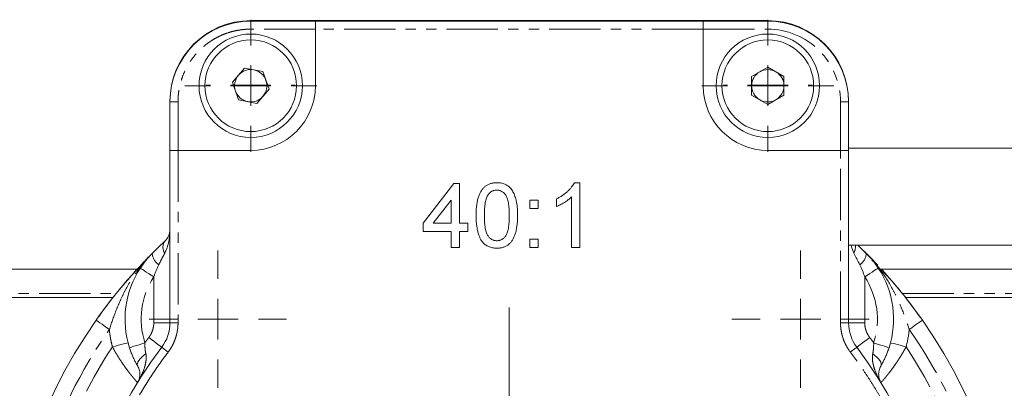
# Model space of a CAD drawing. Header units: millimetres. Extents: x -420 to 405, y 84 to 1018.
# Tile 5 of 19: x -264 to -142, y 175 to 220. Entities that reach past the tile are written whole.
import ezdxf

# ---------------------------------------------------------------- set-up
doc = ezdxf.new("R2010")
doc.units = ezdxf.units.MM
doc.linetypes.add('PHANTOM', pattern=[12.7, 6.35, -1.27, 1.27, -1.27, 1.27, -1.27])

# ---------------------------------------------------------------- blocks, each defined once
blk = doc.blocks.new('SW_CENTERMARKSYMBOL_5')
at = {"color": 0, "linetype": 'Continuous', "lineweight": 0}
for p, q in [((0, 5), (0, 30)), ((0, 0), (0, 2.5)), ((-5, 0), (-30, 0)), ((0, 0), (-2.5, 0)), ((0, 0), (0, -2.5)), ((0, 0), (2.5, 0)), ((5, 0), (30, 0)), ((0, -5), (0, -30))]:
    blk.add_line(p, q, dxfattribs=at)
blk = doc.blocks.new('SW_CENTERMARKSYMBOL_8')
at = {"color": 0, "linetype": 'Continuous', "lineweight": 0}
for p, q in [((0, 5), (0, 37.5)), ((0, 0), (0, 2.5)), ((-5, 0), (-37.5, 0)), ((0, 0), (-2.5, 0)), ((0, 0), (0, -2.5)), ((0, 0), (2.5, 0)), ((5, 0), (37.5, 0)), ((0, -5), (0, -37.5))]:
    blk.add_line(p, q, dxfattribs=at)
blk = doc.blocks.new('SW_CENTERMARKSYMBOL_10')
at = {"color": 0, "linetype": 'Continuous', "lineweight": 0}
for p, q in [((0, 5), (0, 5.5)), ((0, 0), (0, 2.5)), ((-5, 0), (-5.5, 0)), ((0, 0), (-2.5, 0)), ((0, 0), (0, -2.5)), ((0, 0), (2.5, 0)), ((5, 0), (5.5, 0)), ((0, -5), (0, -5.5))]:
    blk.add_line(p, q, dxfattribs=at)
blk = doc.blocks.new('SW_CENTERMARKSYMBOL_11')
at = {"color": 0, "linetype": 'Continuous', "lineweight": 0}
for p, q in [((0, 5), (0, 5.5)), ((0, 0), (0, 2.5)), ((-5, 0), (-5.5, 0)), ((0, 0), (-2.5, 0)), ((0, 0), (0, -2.5)), ((0, 0), (2.5, 0)), ((5, 0), (5.5, 0)), ((0, -5), (0, -5.5))]:
    blk.add_line(p, q, dxfattribs=at)
blk = doc.blocks.new('SW_CENTERMARKSYMBOL_18')
at = {"color": 0, "linetype": 'Continuous', "lineweight": 0}
for p, q in [((0, 5), (0, 8.5)), ((0, 0), (0, 2.5)), ((-5, 0), (-8.5, 0)), ((0, 0), (-2.5, 0)), ((0, 0), (0, -2.5)), ((0, 0), (2.5, 0)), ((5, 0), (8.5, 0)), ((0, -5), (0, -8.5))]:
    blk.add_line(p, q, dxfattribs=at)
blk = doc.blocks.new('SW_CENTERMARKSYMBOL_19')
at = {"color": 0, "linetype": 'Continuous', "lineweight": 0}
for p, q in [((0, 5), (0, 8.5)), ((0, 0), (0, 2.5)), ((-5, 0), (-8.5, 0)), ((0, 0), (-2.5, 0)), ((0, 0), (0, -2.5)), ((0, 0), (2.5, 0)), ((5, 0), (8.5, 0)), ((0, -5), (0, -8.5))]:
    blk.add_line(p, q, dxfattribs=at)
blk = doc.blocks.new('SW_CENTERMARKSYMBOL_20')
at = {"color": 0, "linetype": 'Continuous', "lineweight": 0}
for p, q in [((0, 5), (0, 8.17)), ((0, 0), (0, 2.5)), ((-5, 0), (-8.17, 0)), ((0, 0), (-2.5, 0)), ((0, 0), (0, -2.5)), ((0, 0), (2.5, 0)), ((5, 0), (8.17, 0)), ((0, -5), (0, -8.17))]:
    blk.add_line(p, q, dxfattribs=at)
blk = doc.blocks.new('SW_CENTERMARKSYMBOL_21')
at = {"color": 0, "linetype": 'Continuous', "lineweight": 0}
for p, q in [((0, 5), (0, 8.17)), ((0, 0), (0, 2.5)), ((-5, 0), (-8.17, 0)), ((0, 0), (-2.5, 0)), ((0, 0), (0, -2.5)), ((0, 0), (2.5, 0)), ((5, 0), (8.17, 0)), ((0, -5), (0, -8.17))]:
    blk.add_line(p, q, dxfattribs=at)

msp = doc.modelspace()

# ---------------------------------------------------------------- linework, layer by layer
at = {"color": 7, "linetype": 'Continuous', "lineweight": 15}
for p, q in [((-171.74, 220), (-235.74, 220)), ((-227.74, 219.94), (-235.74, 219.94)), ((-227.74, 218.94), (-227.74, 219.94)), ((-179.74, 219.94), (-227.74, 219.94)), ((-171.74, 219.94), (-179.74, 219.94)), ((-179.74, 219.94), (-179.74, 218.94)), ((-227.74, 211.94), (-227.74, 218.94)), ((-179.74, 218.94), (-179.74, 211.94)), ((-236.51, 214.12), (-238.01, 212.37)), ((-234.24, 213.7), (-236.51, 214.12)), ((-233.47, 211.52), (-234.24, 213.7)), ((-171.74, 214.25), (-173.74, 213.1)), ((-169.74, 213.1), (-171.74, 214.25)), ((-238.01, 212.37), (-237.25, 210.19)), ((-173.74, 213.1), (-173.74, 210.79)), ((-169.74, 210.79), (-169.74, 213.1)), ((-234.98, 209.76), (-233.47, 211.52)), ((-245.74, 210), (-245.74, 209.94)), ((-245.74, 209.94), (-245.74, 203.94)), ((-237.25, 210.19), (-234.98, 209.76)), ((-173.74, 210.79), (-171.74, 209.63)), ((-171.74, 209.63), (-169.74, 210.79)), ((-161.74, 209.94), (-161.74, 210)), ((-161.74, 203.94), (-161.74, 209.94)), ((-245.74, 203.94), (-244.74, 203.94)), ((-245.74, 203.94), (-245.74, 182.61)), ((-244.74, 203.94), (-235.74, 203.94)), ((-171.74, 203.94), (-162.74, 203.94)), ((-162.74, 203.94), (-161.74, 203.94)), ((-57.74, 204.2), (-161.74, 204.2)), ((-161.74, 182.61), (-161.74, 203.94)), ((-195.68, 199.94), (-195.02, 199.94)), ((-195.02, 199.94), (-195.02, 191.94)), ((-214.41, 194.92), (-210.61, 199.84)), ((-210.61, 199.84), (-209.9, 199.84)), ((-209.9, 199.84), (-209.9, 194.92)), ((-210.92, 197.8), (-213.14, 194.92)), ((-210.92, 194.92), (-210.92, 197.8)), ((-201.18, 196.76), (-201.18, 197.79)), ((-201.18, 197.79), (-200.15, 197.79)), ((-200.15, 197.79), (-200.15, 196.76)), ((-197.9, 197), (-197.9, 197.94)), ((-196.05, 191.94), (-196.05, 198.18)), ((-200.15, 196.76), (-201.18, 196.76)), ((-214.41, 193.89), (-214.41, 194.92)), ((-210.92, 193.89), (-214.41, 193.89)), ((-213.14, 194.92), (-210.92, 194.92)), ((-210.92, 191.94), (-210.92, 193.89)), ((-209.9, 194.92), (-208.87, 194.92)), ((-209.9, 193.89), (-209.9, 191.94)), ((-208.87, 193.89), (-209.9, 193.89)), ((-208.87, 194.92), (-208.87, 193.89)), ((-246.38, 192.7), (-247.16, 191.95)), ((-201.18, 191.94), (-201.18, 192.97)), ((-201.18, 192.97), (-200.15, 192.97)), ((-200.15, 192.97), (-200.15, 191.94)), ((-209.9, 191.94), (-210.92, 191.94)), ((-200.15, 191.94), (-201.18, 191.94)), ((-195.02, 191.94), (-196.05, 191.94)), ((-161.74, 192.2), (-57.74, 192.2)), ((-160.59, 192.2), (-159.55, 191.19)), ((-382.74, 185.75), (-252.79, 185.75)), ((-154.67, 185.75), (-57.74, 185.75))]:
    msp.add_line(p, q, dxfattribs=at)
at = {"color": 8, "linetype": 'PHANTOM', "lineweight": 0}
for p, q in [((-235.74, 218.94), (-235.74, 219.94)), ((-171.74, 219.94), (-171.74, 218.94)), ((-227.74, 218.94), (-235.74, 218.94)), ((-179.74, 218.94), (-227.74, 218.94)), ((-179.74, 218.94), (-171.74, 218.94)), ((-244.74, 209.94), (-245.74, 209.94)), ((-244.74, 209.94), (-244.74, 203.94)), ((-162.74, 209.94), (-162.74, 203.94)), ((-162.74, 209.94), (-161.74, 209.94)), ((-244.74, 203.94), (-244.74, 182.61)), ((-162.74, 182.61), (-162.74, 203.94)), ((-161.46, 192.2), (-161.11, 191.23)), ((-247.74, 182.61), (-247.74, 188.28)), ((-159.74, 188.28), (-159.74, 182.61)), ((-376.24, 186.25), (-252.4, 186.25)), ((-155.08, 186.25), (-57.74, 186.25)), ((-245.74, 182.61), (-247.74, 182.61)), ((-244.74, 182.61), (-245.74, 182.61)), ((-162.74, 182.61), (-161.74, 182.61)), ((-159.74, 182.61), (-161.74, 182.61))]:
    msp.add_line(p, q, dxfattribs=at)
at = {"color": 7, "linetype": 'Continuous', "lineweight": 15, "flags": 128}
for points in [[(-158.13, 189.73), (-159.13, 190.77), (-160.58, 192.2)], [(-249.86, 189.18), (-251.53, 187.27), (-252.6, 185.98)], [(-155.06, 186.2), (-155.95, 187.27), (-157.56, 189.12)], [(-252.8, 185.72), (-254.44, 183.54), (-254.88, 182.93)], [(-152.6, 182.93), (-153.04, 183.54), (-154.83, 185.9)]]:
    msp.add_lwpolyline(points, dxfattribs=at)
at = {"color": 8, "linetype": 'PHANTOM', "lineweight": 0, "flags": 128}
for points in [[(-249.41, 189.38), (-249.38, 189.36), (-249.29, 189.29), (-249.13, 189.19), (-248.92, 189.06), (-248.67, 188.89), (-248.38, 188.7), (-248.07, 188.49), (-247.74, 188.28)], [(-159.74, 188.28), (-159.42, 188.49), (-159.1, 188.7), (-158.81, 188.89), (-158.56, 189.06), (-158.35, 189.19), (-158.2, 189.29), (-158.1, 189.36), (-158.07, 189.38)], [(-254.88, 182.93), (-254.85, 182.91), (-254.75, 182.84), (-254.6, 182.74), (-254.4, 182.59), (-254.15, 182.42), (-253.87, 182.22), (-253.56, 182), (-253.24, 181.78)], [(-152.6, 182.93), (-152.63, 182.91), (-152.73, 182.84), (-152.88, 182.74), (-153.08, 182.59), (-153.33, 182.42), (-153.61, 182.22), (-153.92, 182), (-154.24, 181.78)], [(-248.35, 180.8), (-248.04, 180.56), (-247.74, 180.33), (-247.47, 180.12), (-247.22, 179.94), (-247.03, 179.79), (-246.88, 179.68), (-246.79, 179.61), (-246.76, 179.59)], [(-159.13, 180.8), (-159.44, 180.56), (-159.74, 180.33), (-160.02, 180.12), (-160.26, 179.94), (-160.46, 179.79), (-160.6, 179.68), (-160.69, 179.61), (-160.72, 179.59)], [(-252.86, 179.63), (-252.48, 179.73), (-252.12, 179.82), (-251.79, 179.91), (-251.49, 179.99), (-251.25, 180.05), (-251.07, 180.1), (-250.96, 180.13), (-250.93, 180.14)], [(-248.84, 180.14), (-249.21, 180.02), (-249.57, 179.9), (-249.9, 179.8), (-250.19, 179.7), (-250.43, 179.63), (-250.6, 179.57), (-250.71, 179.53), (-250.75, 179.52)], [(-245.96, 178.98), (-246.12, 179.1), (-246.27, 179.21), (-246.4, 179.32), (-246.52, 179.41), (-246.62, 179.48), (-246.7, 179.54), (-246.74, 179.58), (-246.76, 179.59)], [(-161.52, 178.98), (-161.37, 179.1), (-161.22, 179.21), (-161.08, 179.32), (-160.96, 179.41), (-160.86, 179.48), (-160.78, 179.54), (-160.74, 179.58), (-160.72, 179.59)], [(-156.74, 179.52), (-156.77, 179.53), (-156.88, 179.57), (-157.06, 179.63), (-157.29, 179.7), (-157.58, 179.8), (-157.91, 179.9), (-158.27, 180.02), (-158.64, 180.14)], [(-154.62, 179.63), (-155, 179.73), (-155.36, 179.82), (-155.7, 179.91), (-155.99, 179.99), (-156.23, 180.05), (-156.41, 180.1), (-156.52, 180.13), (-156.56, 180.14)], [(-249.73, 177.26), (-249.78, 177.4), (-249.77, 177.56), (-249.71, 177.74), (-249.6, 177.95), (-249.44, 178.16), (-249.24, 178.37), (-249, 178.58), (-248.73, 178.78)], [(-158.75, 178.78), (-158.48, 178.58), (-158.24, 178.37), (-158.04, 178.16), (-157.88, 177.95), (-157.77, 177.74), (-157.71, 177.56), (-157.7, 177.4), (-157.75, 177.26)]]:
    msp.add_lwpolyline(points, dxfattribs=at)
at = {"color": 7, "linetype": 'Continuous', "lineweight": 15}
for centre, radius in [((-235.74, 211.94), 6.4), ((-171.74, 211.94), 6.4), ((-235.74, 211.94), 5.67), ((-171.74, 211.94), 5.67)]:
    msp.add_circle(centre, radius, dxfattribs=at)
for centre, radius, start, end in [((-235.74, 210), 10, 90, 180), ((-235.74, 209.94), 10, 90, 180), ((-171.74, 210), 10, 0, 90), ((-171.74, 209.94), 10, 0, 90), ((-235.74, 211.94), 2, 79.3178, 139.3178), ((-235.74, 211.94), 2, 19.3178, 79.3178), ((-171.74, 211.94), 2, 120, 180), ((-171.74, 211.94), 2, 60, 120), ((-171.74, 211.94), 2, 0, 60), ((-235.74, 211.94), 2, 139.3178, 199.3178), ((-235.74, 211.94), 2, 319.3178, 19.3178), ((-235.74, 211.94), 2, 199.3178, 259.3178), ((-235.74, 211.94), 8, 270, 0), ((-171.74, 211.94), 8, 180, 270), ((-171.74, 211.94), 2, 180, 240), ((-171.74, 211.94), 2, 300, 0), ((-235.74, 211.94), 2, 259.3178, 319.3178), ((-171.74, 211.94), 2, 240, 300), ((-239.8, 183.06), 11.5, 146.6713, 197.914), ((-167.68, 183.06), 11.5, 342.086, 33.3287), ((-203.74, 147), 62.5, 144.9059, 215.0941), ((-203.74, 147), 62.5, 324.9059, 35.0941), ((-250.74, 182.61), 5, 322.8076, 0), ((-156.74, 182.61), 5, 180, 217.1924), ((-203.74, 146.94), 54, 142.8076, 217.1924), ((-203.74, 146.94), 54, 322.8076, 37.1924)]:
    msp.add_arc(centre, radius, start, end, dxfattribs=at)
at = {"color": 8, "linetype": 'PHANTOM', "lineweight": 0}
for centre, radius, start, end in [((-245.35, 191.97), 1.26, 144.5339, 215.4661), ((-162.72, 192.12), 1.84, 331.2913, 2.4428), ((-245.95, 191.39), 2, 185.5886, 233.6609), ((-161.53, 191.39), 2, 306.3391, 354.4114)]:
    msp.add_arc(centre, radius, start, end, dxfattribs=at)
for points, knots in [([(-235.74, 218.94), (-235.83, 218.94), (-236.02, 218.94), (-236.29, 218.93), (-236.56, 218.91), (-236.84, 218.88), (-237.11, 218.84), (-237.58, 218.76), (-238.23, 218.61), (-239.07, 218.32), (-239.89, 217.95), (-240.95, 217.33), (-242.15, 216.35), (-243.13, 215.15), (-243.75, 214.09), (-244.12, 213.27), (-244.4, 212.44), (-244.58, 211.69), (-244.68, 211.04), (-244.73, 210.49), (-244.74, 210.13), (-244.74, 209.94)], [0, 0, 0, 0, 0.019463, 0.038888, 0.058293, 0.077695, 0.097114, 0.116567, 0.178311, 0.240094, 0.304413, 0.368769, 0.500007, 0.631244, 0.695563, 0.75992, 0.821665, 0.883447, 0.922297, 0.9611, 1, 1, 1, 1]), ([(-171.74, 218.94), (-169.35, 218.94), (-167.07, 218), (-163.69, 214.62), (-162.74, 212.33), (-162.74, 209.94)], [0, 0, 0, 0, 0.5, 0.5, 1, 1, 1, 1]), ([(-246.38, 191.23), (-246.18, 191.61), (-246.02, 192.06), (-245.8, 193.07), (-245.74, 193.61), (-245.74, 194.16)], [0, 0, 0, 0, 0.5, 0.5, 1, 1, 1, 1]), ([(-253.24, 181.78), (-253, 182.53), (-252.74, 183.3), (-252.26, 184.5), (-252.09, 184.9), (-251.72, 185.72), (-251.53, 186.13), (-250.89, 187.35), (-250.4, 188.17), (-249.27, 189.74), (-248.63, 190.5), (-247.94, 191.19)], [0, 0, 0, 0, 0.25, 0.25, 0.375, 0.375, 0.5, 0.5, 0.75, 0.75, 1, 1, 1, 1]), ([(-247.13, 189.78), (-247, 190.04), (-246.87, 190.3), (-246.62, 190.78), (-246.49, 191.02), (-246.38, 191.23)], [0, 0, 0, 0, 0.5, 0.5, 1, 1, 1, 1]), ([(-159.55, 191.19), (-158.85, 190.5), (-158.21, 189.74), (-157.09, 188.17), (-156.6, 187.35), (-155.96, 186.13), (-155.76, 185.72), (-155.39, 184.9), (-155.22, 184.5), (-154.75, 183.3), (-154.48, 182.53), (-154.24, 181.78)], [0, 0, 0, 0, 0.25, 0.25, 0.5, 0.5, 0.625, 0.625, 0.75, 0.75, 1, 1, 1, 1]), ([(-253.24, 112.21), (-260.4, 122.4), (-264.24, 134.55), (-264.24, 159.45), (-260.4, 171.59), (-253.24, 181.78)], [0, 0, 0, 0, 0.5, 0.5, 1, 1, 1, 1]), ([(-253.24, 181.78), (-253.23, 181.66), (-253.21, 181.42), (-253.16, 181.06), (-253.1, 180.7), (-253.03, 180.34), (-252.95, 179.98), (-252.89, 179.75), (-252.86, 179.63)], [0, 0, 0, 0, 0.166869, 0.333495, 0.5, 0.666505, 0.833131, 1, 1, 1, 1]), ([(-248.35, 180.8), (-248.32, 180.84), (-248.26, 180.93), (-248.17, 181.06), (-248.09, 181.2), (-248.02, 181.35), (-247.95, 181.5), (-247.88, 181.7), (-247.81, 181.96), (-247.75, 182.28), (-247.74, 182.5), (-247.74, 182.61)], [0, 0, 0, 0, 0.083793, 0.167082, 0.25011, 0.333124, 0.416369, 0.500089, 0.666873, 0.832853, 1, 1, 1, 1]), ([(-244.74, 182.61), (-244.74, 182.53), (-244.74, 182.36), (-244.76, 182.12), (-244.78, 181.88), (-244.82, 181.64), (-244.86, 181.4), (-244.92, 181.16), (-244.98, 180.93), (-245.08, 180.62), (-245.22, 180.24), (-245.43, 179.8), (-245.68, 179.38), (-245.87, 179.11), (-245.96, 178.98)], [0, 0, 0, 0, 0.062883, 0.125452, 0.187809, 0.250058, 0.312303, 0.374648, 0.437196, 0.50005, 0.625376, 0.749923, 0.874521, 1, 1, 1, 1]), ([(-161.52, 178.98), (-161.57, 179.05), (-161.67, 179.18), (-161.8, 179.38), (-161.93, 179.59), (-162.05, 179.8), (-162.16, 180.02), (-162.26, 180.24), (-162.35, 180.47), (-162.46, 180.77), (-162.57, 181.16), (-162.67, 181.64), (-162.73, 182.12), (-162.74, 182.45), (-162.74, 182.61)], [0, 0, 0, 0, 0.062883, 0.125452, 0.187809, 0.250058, 0.312303, 0.374648, 0.437196, 0.50005, 0.625376, 0.749923, 0.874521, 1, 1, 1, 1]), ([(-159.13, 180.8), (-159.16, 180.84), (-159.23, 180.93), (-159.31, 181.06), (-159.39, 181.2), (-159.47, 181.35), (-159.53, 181.5), (-159.6, 181.7), (-159.68, 181.96), (-159.73, 182.28), (-159.74, 182.5), (-159.74, 182.61)], [0, 0, 0, 0, 0.083793, 0.167082, 0.25011, 0.333124, 0.416369, 0.500089, 0.666873, 0.832853, 1, 1, 1, 1]), ([(-154.24, 181.78), (-147.08, 171.59), (-143.24, 159.45), (-143.24, 134.55), (-147.08, 122.4), (-154.24, 112.21)], [0, 0, 0, 0, 0.5, 0.5, 1, 1, 1, 1]), ([(-252.86, 179.63), (-259.3, 169.95), (-262.74, 158.59), (-262.74, 135.34), (-259.31, 123.97), (-252.88, 114.29)], [0, 0, 0, 0, 0.5, 0.5, 1, 1, 1, 1]), ([(-252.86, 179.63), (-252.82, 179.56), (-252.74, 179.42), (-252.63, 179.21), (-252.51, 179), (-252.39, 178.81), (-252.28, 178.61), (-252.16, 178.43), (-252.05, 178.25), (-251.94, 178.07), (-251.68, 177.68), (-251.29, 177.12), (-250.89, 176.58), (-250.62, 176.24), (-250.45, 176.02), (-250.29, 175.83), (-250.15, 175.67), (-250.04, 175.53), (-249.94, 175.41), (-249.86, 175.32), (-249.8, 175.25), (-249.76, 175.21), (-249.76, 175.21), (-249.76, 175.2)], [0, 0, 0, 0, 0.0297192, 0.0589444, 0.0876805, 0.1159326, 0.1437058, 0.1710053, 0.1978364, 0.2242043, 0.2501142, 0.3770788, 0.5000235, 0.5503704, 0.6005396, 0.6505707, 0.700502, 0.7503706, 0.8002126, 0.8500629, 0.8999555, 0.9499237, 1, 1, 1, 1]), ([(-248.73, 178.78), (-248.77, 178.98), (-248.8, 179.19), (-248.84, 179.64), (-248.85, 179.89), (-248.84, 180.14)], [0, 0, 0, 0, 0.5, 0.5, 1, 1, 1, 1]), ([(-158.64, 180.14), (-158.63, 179.89), (-158.64, 179.65), (-158.68, 179.19), (-158.71, 178.98), (-158.75, 178.78)], [0, 0, 0, 0, 0.5, 0.5, 1, 1, 1, 1]), ([(-157.73, 175.2), (-157.73, 175.2), (-157.72, 175.21), (-157.71, 175.22), (-157.7, 175.24), (-157.68, 175.26), (-157.65, 175.29), (-157.61, 175.33), (-157.57, 175.38), (-157.52, 175.44), (-157.47, 175.5), (-157.41, 175.57), (-157.35, 175.64), (-157.28, 175.72), (-157.21, 175.81), (-157.13, 175.91), (-157.05, 176.01), (-156.96, 176.12), (-156.87, 176.23), (-156.78, 176.35), (-156.56, 176.63), (-156.19, 177.12), (-155.77, 177.73), (-155.45, 178.22), (-155.25, 178.54), (-155.04, 178.89), (-154.83, 179.25), (-154.69, 179.5), (-154.62, 179.63)], [0, 0, 0, 0, 0.026415, 0.052796, 0.079147, 0.105473, 0.13178, 0.158071, 0.184352, 0.210629, 0.236904, 0.263185, 0.289476, 0.315782, 0.342109, 0.368463, 0.394848, 0.42127, 0.447736, 0.47425, 0.50082, 0.62386, 0.750955, 0.797727, 0.845987, 0.895767, 0.947094, 1, 1, 1, 1]), ([(-154.6, 114.29), (-148.17, 123.97), (-144.74, 135.34), (-144.74, 158.59), (-148.18, 169.95), (-154.62, 179.63)], [0, 0, 0, 0, 0.5, 0.5, 1, 1, 1, 1]), ([(-245.96, 178.98), (-246.11, 178.78), (-246.41, 178.39), (-246.85, 177.78), (-247.28, 177.17), (-247.7, 176.56), (-248.11, 175.94), (-248.51, 175.31), (-248.91, 174.68), (-249.29, 174.04), (-249.67, 173.4), (-250.04, 172.75), (-250.96, 171.06), (-252.32, 168.28), (-253.89, 164.27), (-255.15, 160.1), (-256.06, 155.79), (-256.62, 151.39), (-256.8, 146.94), (-256.62, 142.5), (-256.06, 138.1), (-255.15, 133.79), (-253.89, 129.62), (-252.32, 125.61), (-250.87, 122.64), (-249.74, 120.6), (-249.04, 119.42), (-248.32, 118.26), (-247.56, 117.12), (-246.78, 116), (-246.23, 115.27), (-245.96, 114.91)], [0, 0, 0, 0, 0.010856, 0.021702, 0.03254, 0.043372, 0.054202, 0.06503, 0.075859, 0.086691, 0.097529, 0.108374, 0.119228, 0.181239, 0.243258, 0.306992, 0.370732, 0.435363, 0.500001, 0.564632, 0.62927, 0.693003, 0.756744, 0.818756, 0.880774, 0.900664, 0.920529, 0.940382, 0.960236, 0.980104, 1, 1, 1, 1]), ([(-249.76, 175.2), (-249.58, 175.49), (-249.42, 175.79), (-249.13, 176.4), (-249.01, 176.71), (-248.86, 177.17), (-248.82, 177.32), (-248.75, 177.63), (-248.72, 177.78), (-248.67, 178.23), (-248.67, 178.52), (-248.73, 178.78)], [0, 0, 0, 0, 0.25, 0.25, 0.5, 0.5, 0.625, 0.625, 0.75, 0.75, 1, 1, 1, 1]), ([(-150.74, 146.94), (-150.74, 147.18), (-150.74, 147.66), (-150.76, 148.37), (-150.78, 149.08), (-150.82, 149.79), (-150.86, 150.5), (-150.91, 151.21), (-150.97, 151.92), (-151.05, 152.63), (-151.13, 153.34), (-151.22, 154.04), (-151.32, 154.75), (-151.61, 156.64), (-152.24, 159.71), (-153.45, 163.86), (-155, 167.91), (-156.46, 170.94), (-157.61, 173.04), (-158.32, 174.27), (-159.07, 175.48), (-159.86, 176.67), (-160.67, 177.84), (-161.24, 178.6), (-161.52, 178.98)], [0, 0, 0, 0, 0.020734, 0.041448, 0.062148, 0.082836, 0.103516, 0.124193, 0.144869, 0.165549, 0.186236, 0.206934, 0.227647, 0.248378, 0.374183, 0.500003, 0.625807, 0.751627, 0.793066, 0.834448, 0.875802, 0.917159, 0.958548, 1, 1, 1, 1]), ([(-158.75, 178.78), (-158.81, 178.52), (-158.81, 178.23), (-158.76, 177.78), (-158.73, 177.63), (-158.66, 177.32), (-158.62, 177.17), (-158.48, 176.71), (-158.35, 176.4), (-158.07, 175.79), (-157.9, 175.49), (-157.73, 175.2)], [0, 0, 0, 0, 0.25, 0.25, 0.375, 0.375, 0.5, 0.5, 0.75, 0.75, 1, 1, 1, 1])]:
    msp.add_open_spline(points, degree=3, knots=knots, dxfattribs=at)
at = {"color": 7, "linetype": 'Continuous', "lineweight": 15}
for points, knots in [([(-207.84, 195.89), (-207.84, 196), (-207.84, 196.23), (-207.83, 196.56), (-207.81, 196.87), (-207.77, 197.16), (-207.73, 197.44), (-207.68, 197.7), (-207.63, 197.95), (-207.56, 198.18), (-207.49, 198.39), (-207.4, 198.59), (-207.31, 198.78), (-207.2, 198.95), (-207.09, 199.11), (-206.97, 199.26), (-206.84, 199.39), (-206.71, 199.51), (-206.56, 199.61), (-206.4, 199.7), (-206.24, 199.78), (-206.06, 199.84), (-205.88, 199.88), (-205.69, 199.92), (-205.49, 199.94), (-205.35, 199.94), (-205.28, 199.94)], [0, 0, 0, 0, 0.063114, 0.123615, 0.180974, 0.235261, 0.287101, 0.336031, 0.382382, 0.426334, 0.468211, 0.50825, 0.546628, 0.58365, 0.618994, 0.653583, 0.687156, 0.720422, 0.75323, 0.78626, 0.819504, 0.853545, 0.888308, 0.923996, 0.96135, 1, 1, 1, 1]), ([(-205.28, 199.94), (-205.18, 199.94), (-204.98, 199.94), (-204.68, 199.89), (-204.4, 199.8), (-204.14, 199.69), (-203.9, 199.55), (-203.69, 199.38), (-203.5, 199.18), (-203.35, 198.94), (-203.21, 198.69), (-203.09, 198.4), (-202.98, 198.1), (-202.9, 197.82), (-202.85, 197.58), (-202.81, 197.38), (-202.78, 197.17), (-202.76, 196.94), (-202.74, 196.7), (-202.73, 196.45), (-202.72, 196.17), (-202.72, 195.99), (-202.72, 195.89)], [0, 0, 0, 0, 0.056724, 0.111437, 0.164368, 0.216435, 0.267641, 0.31736, 0.367473, 0.41821, 0.471404, 0.527966, 0.588061, 0.652134, 0.686345, 0.723264, 0.76261, 0.804739, 0.84943, 0.896711, 0.94689, 1, 1, 1, 1]), ([(-197.9, 197.94), (-197.77, 198.01), (-197.51, 198.14), (-197.16, 198.36), (-196.82, 198.61), (-196.52, 198.87), (-196.25, 199.14), (-196.02, 199.41), (-195.83, 199.67), (-195.73, 199.86), (-195.68, 199.94)], [0, 0, 0, 0, 0.142657, 0.281169, 0.416977, 0.550852, 0.678364, 0.795032, 0.901998, 1, 1, 1, 1]), ([(-206.36, 198.47), (-206.32, 198.52), (-206.25, 198.6), (-206.14, 198.71), (-206.01, 198.81), (-205.88, 198.89), (-205.75, 198.95), (-205.6, 198.99), (-205.45, 199.02), (-205.34, 199.02), (-205.29, 199.02)], [0, 0, 0, 0, 0.134393, 0.262803, 0.38593, 0.507853, 0.627247, 0.748261, 0.872335, 1, 1, 1, 1]), ([(-205.29, 199.02), (-205.23, 199.02), (-205.12, 199.02), (-204.96, 198.99), (-204.81, 198.94), (-204.67, 198.87), (-204.53, 198.78), (-204.4, 198.67), (-204.28, 198.55), (-204.17, 198.4), (-204.06, 198.22), (-203.98, 198), (-203.9, 197.75), (-203.84, 197.45), (-203.8, 197.12), (-203.77, 196.74), (-203.74, 196.33), (-203.74, 196.04), (-203.74, 195.89)], [0, 0, 0, 0, 0.043119, 0.084777, 0.125232, 0.166126, 0.207413, 0.250196, 0.294277, 0.341348, 0.392964, 0.452351, 0.519819, 0.596849, 0.682952, 0.778459, 0.884371, 1, 1, 1, 1]), ([(-206.82, 195.89), (-206.82, 196.04), (-206.81, 196.33), (-206.79, 196.75), (-206.76, 197.13), (-206.71, 197.47), (-206.64, 197.77), (-206.56, 198.04), (-206.47, 198.27), (-206.39, 198.41), (-206.36, 198.47)], [0, 0, 0, 0, 0.170464, 0.327198, 0.470509, 0.6006, 0.717486, 0.822846, 0.916112, 1, 1, 1, 1]), ([(-196.05, 198.18), (-196.11, 198.12), (-196.23, 198), (-196.44, 197.84), (-196.67, 197.67), (-196.92, 197.5), (-197.18, 197.35), (-197.43, 197.21), (-197.66, 197.09), (-197.82, 197.03), (-197.9, 197)], [0, 0, 0, 0, 0.11167, 0.232094, 0.362743, 0.502558, 0.641525, 0.771098, 0.890162, 1, 1, 1, 1]), ([(-207.07, 192.61), (-207.13, 192.7), (-207.26, 192.89), (-207.41, 193.21), (-207.55, 193.57), (-207.66, 193.96), (-207.74, 194.39), (-207.8, 194.86), (-207.84, 195.36), (-207.84, 195.71), (-207.84, 195.89)], [0, 0, 0, 0, 0.097421, 0.200886, 0.311172, 0.429798, 0.55774, 0.694715, 0.84213, 1, 1, 1, 1]), ([(-205.28, 192.76), (-205.33, 192.77), (-205.44, 192.77), (-205.59, 192.8), (-205.74, 192.85), (-205.88, 192.91), (-206.02, 193), (-206.14, 193.1), (-206.26, 193.22), (-206.38, 193.36), (-206.49, 193.54), (-206.58, 193.75), (-206.65, 194.01), (-206.71, 194.31), (-206.76, 194.64), (-206.79, 195.02), (-206.82, 195.44), (-206.82, 195.74), (-206.82, 195.89)], [0, 0, 0, 0, 0.0407726, 0.0808513, 0.1201143, 0.1600239, 0.2005075, 0.2423035, 0.2864876, 0.3326507, 0.3837667, 0.4430906, 0.5109741, 0.5882952, 0.6759077, 0.7733457, 0.8815945, 1, 1, 1, 1]), ([(-203.74, 195.89), (-203.74, 195.74), (-203.74, 195.44), (-203.76, 195.02), (-203.8, 194.65), (-203.85, 194.31), (-203.91, 194.01), (-203.98, 193.76), (-204.07, 193.54), (-204.18, 193.37), (-204.29, 193.22), (-204.42, 193.1), (-204.54, 193), (-204.68, 192.91), (-204.82, 192.85), (-204.97, 192.8), (-205.12, 192.77), (-205.23, 192.77), (-205.28, 192.76)], [0, 0, 0, 0, 0.1184322, 0.2262948, 0.3237548, 0.41098, 0.4883185, 0.5566109, 0.6155695, 0.6670479, 0.7135407, 0.7577348, 0.7995403, 0.8398131, 0.8797318, 0.9191304, 0.9592182, 1, 1, 1, 1]), ([(-202.72, 195.89), (-202.72, 195.78), (-202.72, 195.55), (-202.73, 195.23), (-202.75, 194.92), (-202.78, 194.63), (-202.83, 194.35), (-202.87, 194.09), (-202.93, 193.84), (-203, 193.61), (-203.07, 193.4), (-203.16, 193.2), (-203.25, 193.01), (-203.35, 192.84), (-203.46, 192.68), (-203.58, 192.53), (-203.71, 192.4), (-203.85, 192.28), (-203.99, 192.18), (-204.15, 192.09), (-204.32, 192.01), (-204.49, 191.95), (-204.68, 191.9), (-204.87, 191.87), (-205.07, 191.84), (-205.21, 191.84), (-205.28, 191.84)], [0, 0, 0, 0, 0.062874, 0.122837, 0.179657, 0.23396, 0.285595, 0.334513, 0.380905, 0.424895, 0.466529, 0.506488, 0.545032, 0.581831, 0.617448, 0.652067, 0.68588, 0.719175, 0.752182, 0.78524, 0.818656, 0.852548, 0.887626, 0.923635, 0.961022, 1, 1, 1, 1]), ([(-245.74, 194.16), (-245.74, 193.89), (-245.8, 193.61), (-246.02, 193.11), (-246.18, 192.88), (-246.38, 192.7)], [0, 0, 0, 0, 0.5, 0.5, 1, 1, 1, 1]), ([(-247.94, 191.19), (-247.88, 191.25), (-247.77, 191.36), (-247.61, 191.52), (-247.45, 191.68), (-247.29, 191.83), (-247.1, 192.02), (-246.87, 192.23), (-246.62, 192.47), (-246.46, 192.62), (-246.38, 192.7)], [0, 0, 0, 0, 0.102242, 0.203173, 0.302899, 0.401528, 0.499173, 0.670335, 0.837023, 1, 1, 1, 1]), ([(-205.28, 191.84), (-205.37, 191.84), (-205.55, 191.85), (-205.82, 191.88), (-206.06, 191.95), (-206.3, 192.03), (-206.51, 192.14), (-206.71, 192.27), (-206.9, 192.43), (-207.01, 192.55), (-207.07, 192.61)], [0, 0, 0, 0, 0.137903, 0.268873, 0.395178, 0.517089, 0.636743, 0.756222, 0.876628, 1, 1, 1, 1]), ([(-254.88, 182.93), (-254.82, 183.01), (-254.7, 183.18), (-254.52, 183.43), (-254.34, 183.69), (-254.15, 183.94), (-253.96, 184.2), (-253.77, 184.46), (-253.57, 184.72), (-253.37, 184.98), (-252.96, 185.52), (-252.31, 186.34), (-251.46, 187.37), (-250.58, 188.38), (-249.71, 189.35), (-248.99, 190.11), (-248.41, 190.72), (-248.11, 191.02), (-247.94, 191.19)], [0, 0, 0, 0, 0.026234, 0.05279, 0.079689, 0.106952, 0.1346, 0.162653, 0.191128, 0.220044, 0.249418, 0.36982, 0.499452, 0.61739, 0.749591, 0.874783, 0.926947, 1, 1, 1, 1]), ([(-249.41, 189.38), (-249.35, 189.46), (-249.24, 189.63), (-249.07, 189.88), (-248.89, 190.11), (-248.69, 190.36), (-248.46, 190.63), (-248.2, 190.92), (-248.02, 191.1), (-247.94, 191.19)], [0, 0, 0, 0, 0.1325805, 0.2600709, 0.3825127, 0.4999525, 0.671779, 0.8383877, 1, 1, 1, 1]), ([(-159.55, 191.19), (-159.49, 191.14), (-159.39, 191.03), (-159.23, 190.87), (-159.08, 190.69), (-158.92, 190.51), (-158.7, 190.24), (-158.41, 189.87), (-158.18, 189.55), (-158.07, 189.38)], [0, 0, 0, 0, 0.096384, 0.194537, 0.294508, 0.396346, 0.500095, 0.739942, 1, 1, 1, 1]), ([(-249.73, 189.25), (-249.91, 189.25), (-254.16, 189.25), (-262.27, 189.25), (-273.92, 189.25), (-285.16, 189.25), (-295.94, 189.25), (-306.21, 189.25), (-315.9, 189.25), (-324.97, 189.25), (-333.38, 189.25), (-341.06, 189.25), (-348, 189.25), (-352.93, 189.25), (-356.28, 189.25), (-358.37, 189.25), (-360.28, 189.25), (-362.03, 189.25), (-363.66, 189.25), (-365.22, 189.25), (-366.76, 189.25), (-368.29, 189.25), (-369.75, 189.24), (-371.04, 189.24), (-372.02, 189.23), (-372.61, 189.22), (-372.62, 189.2), (-372.63, 189.2)], [0, 0, 0, 0, 0.002562, 0.060595, 0.11849, 0.1763, 0.234167, 0.2919, 0.349485, 0.407129, 0.464621, 0.521979, 0.579379, 0.63651, 0.659782, 0.682522, 0.704737, 0.726436, 0.747628, 0.770079, 0.79405, 0.822269, 0.854341, 0.889821, 0.928229, 0.969054, 1, 1, 1, 1]), ([(-157.8, 189.3), (-157.22, 188.68), (-156.05, 187.45), (-154.31, 185.28), (-153.17, 183.71), (-152.6, 182.93)], [0, 0, 0, 0, 0.334592, 0.66797, 1, 1, 1, 1]), ([(-57.74, 189.25), (-59.41, 189.25), (-63.21, 189.25), (-70.06, 189.25), (-78.08, 189.25), (-86.81, 189.25), (-96.19, 189.25), (-106.17, 189.25), (-116.69, 189.25), (-127.7, 189.25), (-139.15, 189.25), (-149.19, 189.25), (-155.5, 189.25), (-157.76, 189.25)], [0, 0, 0, 0, 0.075365, 0.171499, 0.267939, 0.364291, 0.460889, 0.557726, 0.654466, 0.751407, 0.848578, 0.945679, 1, 1, 1, 1]), ([(-249.73, 177.26), (-249.77, 177.32), (-249.85, 177.45), (-249.96, 177.66), (-250.07, 177.87), (-250.17, 178.08), (-250.28, 178.31), (-250.38, 178.54), (-250.48, 178.77), (-250.57, 179.02), (-250.66, 179.27), (-250.72, 179.44), (-250.75, 179.52)], [0, 0, 0, 0, 0.094278, 0.189464, 0.285703, 0.383135, 0.481897, 0.582118, 0.683923, 0.78743, 0.892754, 1, 1, 1, 1]), ([(-156.74, 179.52), (-156.76, 179.44), (-156.82, 179.27), (-156.91, 179.02), (-157.01, 178.77), (-157.11, 178.54), (-157.21, 178.31), (-157.31, 178.08), (-157.42, 177.87), (-157.53, 177.66), (-157.64, 177.45), (-157.71, 177.32), (-157.75, 177.26)], [0, 0, 0, 0, 0.107246, 0.21257, 0.316077, 0.417882, 0.518103, 0.616864, 0.714297, 0.810536, 0.905722, 1, 1, 1, 1]), ([(-249.73, 177.26), (-249.62, 177.07), (-249.55, 176.88), (-249.49, 176.6), (-249.48, 176.51), (-249.46, 176.33), (-249.46, 176.24), (-249.47, 175.98), (-249.5, 175.81), (-249.6, 175.49), (-249.67, 175.34), (-249.76, 175.2)], [0, 0, 0, 0, 0.25, 0.25, 0.375, 0.375, 0.5, 0.5, 0.75, 0.75, 1, 1, 1, 1]), ([(-157.73, 175.2), (-157.81, 175.34), (-157.88, 175.49), (-157.98, 175.81), (-158.01, 175.98), (-158.02, 176.24), (-158.02, 176.33), (-158.01, 176.51), (-157.99, 176.6), (-157.93, 176.88), (-157.86, 177.07), (-157.75, 177.26)], [0, 0, 0, 0, 0.25, 0.25, 0.5, 0.5, 0.625, 0.625, 0.75, 0.75, 1, 1, 1, 1])]:
    msp.add_open_spline(points, degree=3, knots=knots, dxfattribs=at)
at = {"color": 8, "linetype": 'PHANTOM', "lineweight": 0}
for points in [[(-161.11, 191.23), (-160.87, 190.8), (-160.62, 190.31), (-160.35, 189.78)], [(-247.74, 188.28), (-247.56, 188.83), (-247.36, 189.33), (-247.13, 189.78)], [(-160.35, 189.78), (-160.13, 189.33), (-159.92, 188.83), (-159.74, 188.28)], [(-248.84, 180.14), (-249.73, 182.88), (-249.32, 185.87), (-247.74, 188.28)], [(-159.74, 188.28), (-158.16, 185.87), (-157.75, 182.88), (-158.64, 180.14)], [(-154.62, 179.63), (-154.44, 180.33), (-154.31, 181.05), (-154.24, 181.78)], [(-248.84, 180.14), (-248.76, 180.25), (-248.6, 180.47), (-248.43, 180.69), (-248.35, 180.8)], [(-158.64, 180.14), (-158.72, 180.25), (-158.88, 180.47), (-159.05, 180.69), (-159.13, 180.8)]]:
    msp.add_open_spline(points, degree=3, dxfattribs=at)

# ---------------------------------------------------------------- block references
at = {"color": 7, "linetype": 'Continuous', "lineweight": 0}
for name, p in [('SW_CENTERMARKSYMBOL_21', (-235.74, 211.94)), ('SW_CENTERMARKSYMBOL_20', (-171.74, 211.94)), ('SW_CENTERMARKSYMBOL_11', (-235.74, 212)), ('SW_CENTERMARKSYMBOL_10', (-171.74, 212)), ('SW_CENTERMARKSYMBOL_18', (-239.8, 183.06)), ('SW_CENTERMARKSYMBOL_19', (-167.68, 183.06)), ('SW_CENTERMARKSYMBOL_8', (-203.74, 147)), ('SW_CENTERMARKSYMBOL_5', (-203.74, 146.94))]:
    msp.add_blockref(name, p, dxfattribs=at)

doc.saveas('drawing.dxf')
